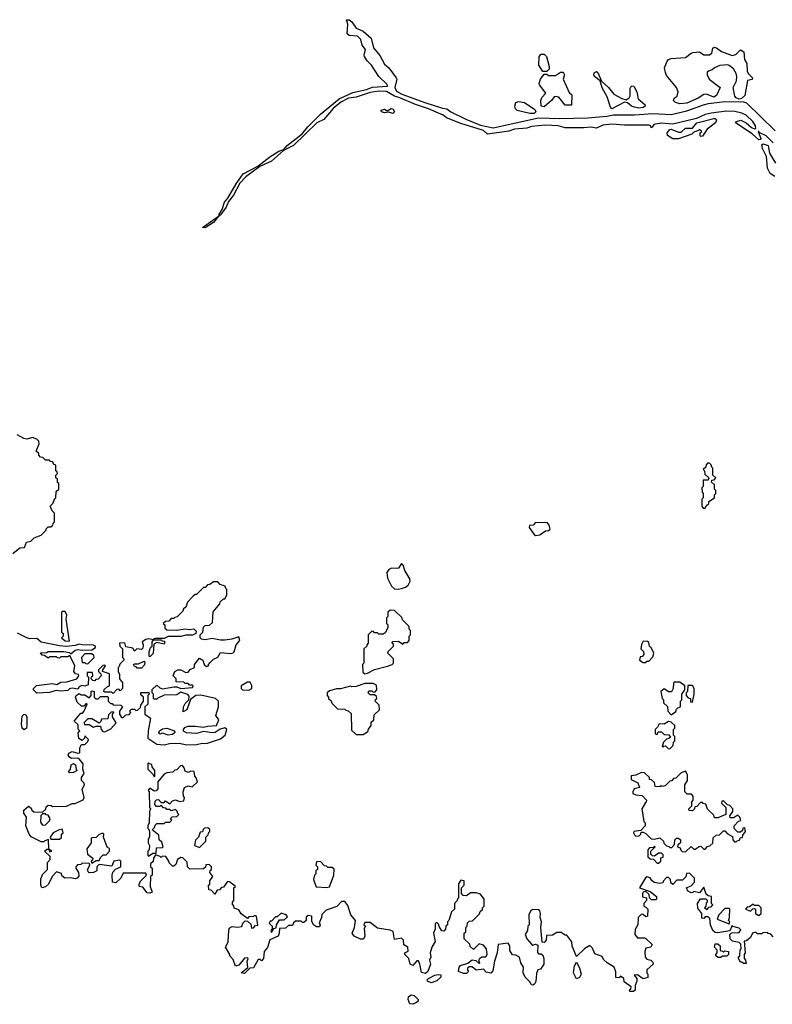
# Model space of a CAD drawing. Extents: x 2380107 to 2585170, y 384273 to 546161.
# Tile 107 of 256: x 2450833 to 2456160, y 490552 to 497516. Entities that reach past the tile are written whole.
import ezdxf

# ---------------------------------------------------------------- set-up
doc = ezdxf.new("R2010")
doc.units = 0

msp = doc.modelspace()

# ---------------------------------------------------------------- linework, layer by layer
at = {"layer": '0CON05XD'}
for points in [[(2456165, 496645.5), (2456115.5, 496695), (2456067.5, 496717.5), (2456065, 496726.2), (2456060, 496725), (2456078, 496675), (2456075, 496667.5), (2456065, 496666.2), (2456017.8, 496707.8), (2455900, 496785), (2455907.5, 496795), (2455936.1, 496803.9), (2455973.8, 496785), (2456013, 496753), (2456035, 496743.8), (2456043.6, 496746.4), (2456041.9, 496765), (2456022.1, 496795), (2455975, 496839.7), (2455945, 496855.3), (2455895, 496867.1), (2455835, 496868.3), (2455727.5, 496855), (2455684, 496845), (2455623.1, 496816.9), (2455455, 496777.9), (2455375, 496782.9), (2455332.4, 496777.6), (2455322.5, 496775), (2455310, 496755), (2455301.7, 496751.7), (2455300, 496765), (2455285, 496770), (2455115, 496770.8), (2455025, 496777.6), (2454960.3, 496769.7), (2454915, 496748.6), (2454875, 496755.6), (2454825, 496750), (2454695, 496750), (2454645, 496764), (2454555, 496769.4), (2454455, 496759.4), (2454422, 496748), (2454335, 496742.5), (2454295, 496727.7), (2454145.4, 496705.4), (2454115, 496730.8), (2453955, 496780.9), (2453855, 496821.4), (2453829.3, 496839.3), (2453725.8, 496885.8), (2453634.8, 496914.8), (2453523.6, 496963.6), (2453485, 496975.3), (2453428.3, 497008.3), (2453375, 497011.2), (2453315, 497001.5), (2453215, 496967.5), (2453159.6, 496960.4), (2453107.1, 496932.9), (2453051.3, 496888.7), (2452985, 496810), (2452935.6, 496785), (2452772.2, 496625), (2452699.3, 496590.7), (2452614.5, 496515), (2452532.7, 496477.3), (2452434.7, 496405.3), (2452391.5, 496358.5), (2452346.4, 496273.6), (2452310.5, 496229.5), (2452295, 496190), (2452255, 496136.2), (2452245, 496126.7), (2452245, 496141.2), (2452267.3, 496172.7), (2452281.9, 496225), (2452307.1, 496252.9), (2452364.8, 496355.2), (2452415, 496426), (2452519.3, 496480.7), (2452604.8, 496545.2), (2452668, 496585), (2452701.7, 496598.3), (2452725.7, 496625), (2452831.6, 496708.4), (2452872.1, 496757.9), (2452963.1, 496846.9), (2453094.7, 496955.3), (2453190.2, 496999.8), (2453288.5, 497021.5), (2453331.3, 497038.7), (2453435.4, 497044.6), (2453435, 497057.1), (2453375, 497114.2), (2453324, 497195), (2453292, 497225), (2453274.4, 497254.4), (2453271.4, 497265), (2453281.9, 497305), (2453257.1, 497335), (2453247.5, 497375), (2453225, 497398.1), (2453165, 497402.9), (2453150, 497415), (2453156.7, 497485), (2453147.5, 497515), (2453165, 497515.6), (2453185, 497501.4), (2453215, 497455.6), (2453265, 497435.6), (2453320, 497385), (2453336.7, 497316.7), (2453382.4, 497262.4), (2453415, 497201.4), (2453446.2, 497176.2), (2453497.5, 497105), (2453501.4, 497095), (2453487.5, 497035), (2453500.5, 497010.5), (2453538.5, 496988.5), (2453699.8, 496929.8), (2453825, 496890.4), (2453856, 496886), (2453884, 496865), (2453991.3, 496811.3), (2454095, 496770.7), (2454185, 496751.2), (2454505, 496822.2), (2454655, 496817.7), (2454855, 496821.6), (2454987.7, 496832.3), (2455035, 496841.8), (2455185, 496841.9), (2455315, 496851.2), (2455445, 496846.1), (2455555, 496870), (2455673, 496913), (2455707.2, 496922.8), (2455825, 496935.9), (2455955, 496934.6), (2455978.2, 496928.2), (2456179.2, 496729.2)], [(2454565, 497150), (2454535, 497150), (2454506.7, 497195), (2454510, 497255), (2454525, 497272.5), (2454545, 497272.5), (2454562.5, 497255), (2454580, 497185), (2454580, 497165), (2454565, 497150)], [(2455505, 496920), (2455475, 496930), (2455460, 496945), (2455465, 496960), (2455487.5, 496975), (2455493.3, 497005), (2455482.5, 497035), (2455411.7, 497121.7), (2455403, 497143), (2455396.7, 497175), (2455415, 497222.5), (2455425, 497233.8), (2455445, 497241.2), (2455545, 497248.8), (2455585, 497280), (2455597, 497283), (2455645, 497287.5), (2455675, 497268), (2455715, 497266.2), (2455731.2, 497278.8), (2455740, 497315), (2455748, 497322), (2455765, 497317.1), (2455799.8, 497289.8), (2455875, 497261.2), (2455900.7, 497269.3), (2455935, 497302.5), (2455958, 497288), (2455963.8, 497235), (2455978.8, 497205), (2455981.9, 497151.9), (2455990, 497135), (2456020, 497105), (2456018.3, 497091.7), (2455983.3, 497085), (2455965, 496980), (2455941.4, 496958.6), (2455925, 496954), (2455905, 496962.9), (2455895.6, 496975), (2455883.8, 497035), (2455905.7, 497084.3), (2455908, 497115), (2455903.8, 497135), (2455885, 497167.5), (2455855, 497192.5), (2455845, 497196.7), (2455788.3, 497191.7), (2455750, 497175), (2455735, 497160), (2455708.3, 497151.7), (2455700, 497145), (2455700, 497125), (2455712.5, 497095), (2455790, 497035), (2455765, 496980), (2455745, 496968.6), (2455695, 496988.8), (2455675, 496986.7), (2455635, 496960), (2455555, 496924.4), (2455505, 496920)], [(2454545, 496900), (2454523, 496903), (2454522.5, 496945), (2454528, 496965), (2454556.7, 496995), (2454513.3, 497055), (2454510, 497065), (2454520, 497095), (2454545, 497130), (2454565, 497130), (2454575, 497120), (2454625, 497120), (2454660, 497145), (2454680, 497145), (2454688.8, 497125), (2454680, 497095), (2454721.7, 497001.7), (2454740, 496985), (2454738.3, 496911.7), (2454695, 496910), (2454648.3, 496968.3), (2454625, 496972.5), (2454615, 496970), (2454597.5, 496945), (2454545, 496900)], [(2455025, 496886), (2455015, 496896.2), (2454990.2, 496970.2), (2454955, 497034.2), (2454942.5, 497082.5), (2454900.6, 497115), (2454895.8, 497125), (2454899.5, 497140.5), (2454915, 497148.8), (2454925, 497143.3), (2454950, 497080), (2455001.2, 497035), (2455038.3, 496988.3), (2455095, 496958.8), (2455125, 496950), (2455146.4, 496963.6), (2455153, 496977), (2455155, 497030), (2455163.3, 497046.7), (2455180, 497045), (2455201.2, 497005), (2455210, 496955), (2455257, 496917), (2455260, 496905), (2455245, 496893.8), (2455215, 496890.8), (2455185, 496896.2), (2455163.3, 496905), (2455135, 496927.5), (2455115, 496932.5), (2455025, 496886)], [(2454475, 496851.2), (2454445, 496851.2), (2454355, 496873.3), (2454342.5, 496885), (2454337.5, 496905), (2454345, 496930), (2454365, 496937.5), (2454405, 496930), (2454479.5, 496879.5), (2454486.7, 496865), (2454475, 496851.2)], [(2453475, 496851.2), (2453445, 496862.5), (2453415, 496856.7), (2453393.3, 496865), (2453392.5, 496875), (2453415, 496882.5), (2453435, 496870), (2453462.3, 496887.7), (2453475, 496886.2), (2453485.7, 496865), (2453475, 496851.2)], [(2455455, 496672.5), (2455417, 496697), (2455416.7, 496715), (2455435, 496738.8), (2455445, 496741.2), (2455495, 496720), (2455515, 496720), (2455545, 496748.8), (2455595, 496747.5), (2455625, 496786.7), (2455746.2, 496816.2), (2455755, 496816.7), (2455765, 496807.5), (2455757.5, 496785), (2455698.9, 496741.1), (2455665, 496692.5), (2455655, 496690), (2455650, 496695), (2455650, 496715), (2455660, 496725), (2455645, 496740), (2455638.3, 496731.7), (2455605, 496720), (2455590, 496705), (2455495, 496673.3), (2455455, 496672.5)], [(2456177.7, 496407.7), (2456145, 496428), (2456125, 496466.2), (2456117.9, 496547.9), (2456090, 496605), (2456085, 496630), (2456095, 496638.8), (2456130, 496625), (2456141.1, 496571.1), (2456181.7, 496501.7)], [(2452145, 496042.7), (2452126.7, 496045), (2452240, 496125), (2452205, 496081.1), (2452145, 496042.7)], [(2450785, 493740), (2450835, 493780), (2450868.3, 493781.7), (2450880.7, 493819.3), (2450911.7, 493828.3), (2450935, 493850), (2450985, 493870), (2451020, 493905), (2451020, 493915), (2451035, 493930), (2451055, 493930), (2451068.3, 493941.7), (2451070, 493955), (2451080, 493965), (2451080, 494025), (2451063, 494043), (2451050, 494075), (2451067, 494093), (2451081.7, 494128.3), (2451090, 494135), (2451091.7, 494178.3), (2451110, 494195), (2451110, 494235), (2451101.7, 494241.7), (2451100, 494265), (2451090, 494275), (2451090, 494295), (2451100, 494305), (2451098.3, 494318.3), (2451090, 494325), (2451090, 494365), (2451071.7, 494371.7), (2451068.3, 494388.3), (2451051.7, 494391.7), (2451045, 494400), (2451015, 494400), (2450998.3, 494418.3), (2450981.7, 494421.7), (2450970, 494435), (2450968.3, 494448.3), (2450950, 494465), (2450971.2, 494515), (2450970, 494535), (2450955, 494550), (2450925, 494560), (2450885, 494550), (2450863.6, 494553.6), (2450815, 494580)], [(2455685, 494060), (2455691.7, 494078.3), (2455710, 494095), (2455711.7, 494108.3), (2455750, 494135), (2455750, 494155), (2455760, 494165), (2455760, 494185), (2455750, 494195), (2455750, 494225), (2455730, 494245), (2455731.7, 494258.3), (2455748.3, 494261.7), (2455760, 494275), (2455740, 494295), (2455740, 494345), (2455731.7, 494351.7), (2455728.3, 494368.3), (2455715, 494380), (2455701.7, 494378.3), (2455691.7, 494368.3), (2455688.3, 494351.7), (2455670, 494335), (2455680, 494325), (2455681.7, 494301.7), (2455710, 494275), (2455705, 494260), (2455671.7, 494258.3), (2455670, 494215), (2455660, 494205), (2455663, 494173), (2455670, 494165), (2455670, 494135), (2455660, 494125), (2455660, 494075), (2455671.7, 494061.7), (2455685, 494060)], [(2454485, 493867.5), (2454515, 493872.5), (2454555, 493900), (2454577, 493903), (2454587, 493913), (2454581.7, 493941.7), (2454568.3, 493958.3), (2454485, 493960), (2454468.3, 493941.7), (2454441.7, 493938.3), (2454440, 493925), (2454473.6, 493873.6), (2454485, 493867.5)], [(2453515, 493487.5), (2453535, 493493.8), (2453565, 493503.3), (2453583, 493517), (2453596.7, 493545), (2453595, 493560), (2453559.3, 493619.3), (2453547, 493657), (2453535, 493670), (2453515, 493637.5), (2453505, 493633.3), (2453465, 493637.5), (2453445, 493627.5), (2453432.5, 493605), (2453436.7, 493565), (2453465, 493510), (2453485, 493490), (2453515, 493487.5)], [(2452180.7, 492969.3), (2452205, 492992.5), (2452235, 493007.5), (2452255, 493040), (2452325, 493033.3), (2452345, 493037.5), (2452352.5, 493045), (2452366.4, 493093.6), (2452392.5, 493125), (2452385, 493150), (2452335.8, 493134.2), (2452285, 493126.2), (2452253.6, 493126.4), (2452195, 493138.8), (2452145, 493128.8), (2452120, 493135), (2452110, 493145), (2452110, 493165), (2452130, 493185), (2452135, 493220), (2452145, 493230), (2452177, 493233), (2452198.3, 493251.7), (2452201.7, 493328.3), (2452250, 493385), (2452251.7, 493398.3), (2452275, 493420), (2452285, 493420), (2452300, 493445), (2452300, 493485), (2452291.7, 493491.7), (2452288.3, 493508.3), (2452251.7, 493521.7), (2452235, 493540), (2452205, 493540), (2452178.3, 493521.7), (2452161.7, 493518.3), (2452145, 493500), (2452135, 493500), (2452085, 493450), (2452075, 493450), (2452061.7, 493438.3), (2452020, 493395), (2452008.3, 493361.7), (2451991.7, 493348.3), (2451988.3, 493331.7), (2451948.3, 493291.7), (2451931.7, 493288.3), (2451925, 493280), (2451905, 493280), (2451888.3, 493261.7), (2451865, 493260), (2451850, 493245), (2451860, 493235), (2451861.7, 493211.7), (2451875, 493200), (2451945, 493197.5), (2452005, 493207.5), (2452035, 493202.5), (2452065, 493207.5), (2452081.7, 493191.7), (2452080, 493175), (2452056.4, 493163.6), (2452008.3, 493161.7), (2451975, 493153.3), (2451885, 493152.5), (2451855, 493140), (2451795, 493140), (2451783, 493137), (2451780, 493130), (2451745, 493136.7), (2451725, 493132.5), (2451700, 493115), (2451707.5, 493095), (2451705, 493070), (2451695, 493062.5), (2451663, 493067), (2451645, 493050), (2451635, 493070), (2451585, 493080), (2451578.3, 493108.3), (2451540, 493105), (2451542.5, 493085), (2451560, 493065), (2451560, 493005), (2451570, 492995), (2451570, 492985), (2451541.7, 492958.3), (2451538.3, 492941.7), (2451530, 492935), (2451530, 492905), (2451540, 492885), (2451540, 492855), (2451560, 492825), (2451560, 492785), (2451545, 492770), (2451535, 492780), (2451521.7, 492778.3), (2451495, 492750), (2451485, 492760), (2451435, 492760), (2451430, 492765), (2451431.7, 492778.3), (2451451.7, 492798.3), (2451470, 492805), (2451468.3, 492888.3), (2451420, 492905), (2451421.7, 492918.3), (2451440, 492945), (2451435, 492950), (2451421.7, 492948.3), (2451391.7, 492918.3), (2451390, 492905), (2451408.3, 492888.3), (2451410, 492875), (2451388.3, 492851.7), (2451371.7, 492848.3), (2451365, 492840), (2451351.7, 492841.7), (2451340, 492855), (2451341.7, 492868.3), (2451350, 492875), (2451348.3, 492898.3), (2451311.7, 492898.3), (2451310, 492875), (2451320, 492865), (2451318.3, 492811.7), (2451295, 492802.5), (2451273, 492807), (2451255, 492797.5), (2451245, 492780), (2451205, 492788.8), (2451185, 492782.5), (2451175, 492772.5), (2451125, 492767.5), (2451092.5, 492772.5), (2451045, 492756.7), (2450955, 492753.3), (2450930, 492775), (2450930, 492785), (2450953, 492807), (2451065, 492820), (2451096.4, 492813.6), (2451125, 492830), (2451166.4, 492833.6), (2451237, 492853), (2451252.5, 492875), (2451250, 492885), (2451229.3, 492889.3), (2451217.5, 492905), (2451222.5, 492945), (2451188.3, 493018.3), (2451175, 493010), (2451125, 493010), (2451115, 493000), (2451101.7, 493001.7), (2451095, 493010), (2451045, 493010), (2451035, 493000), (2451008.3, 493018.3), (2450991.7, 493021.7), (2450981.7, 493038.3), (2451025, 493040), (2451035, 493046.7), (2451145, 493047.5), (2451185, 493040), (2451195, 493030), (2451225, 493056.7), (2451245, 493061.2), (2451275, 493056.7), (2451345, 493060), (2451370, 493075), (2451370, 493085), (2451355, 493092.5), (2451275, 493093.3), (2451255, 493100), (2451225, 493090), (2451165, 493083.3), (2451115, 493086.7), (2450985, 493113.3), (2450955, 493140), (2450905, 493137.5), (2450885, 493143.3), (2450817, 493177)], [(2451185, 493120), (2451162.5, 493275), (2451167.5, 493305), (2451155, 493330), (2451135, 493330), (2451130, 493325), (2451130, 493185), (2451140, 493175), (2451140, 493155), (2451130, 493145), (2451155, 493122.5), (2451185, 493120)], [(2453275, 492890), (2453295, 492893.3), (2453345, 492920), (2453436.2, 492943.8), (2453470, 492955), (2453480, 492965), (2453480, 492995), (2453440, 493035), (2453441.7, 493048.3), (2453480, 493085), (2453478.3, 493098.3), (2453470, 493105), (2453471.7, 493118.3), (2453515, 493120), (2453545, 493100), (2453555, 493110), (2453578.3, 493111.7), (2453590, 493125), (2453590, 493155), (2453600, 493165), (2453600, 493195), (2453590, 493205), (2453590, 493225), (2453541.7, 493271.7), (2453538.3, 493288.3), (2453487, 493337), (2453455, 493340), (2453440, 493325), (2453440, 493295), (2453430, 493285), (2453430, 493245), (2453440, 493235), (2453440, 493215), (2453420, 493180), (2453405, 493170), (2453375, 493170), (2453365, 493180), (2453345, 493180), (2453338.3, 493188.3), (2453325, 493190), (2453300, 493165), (2453300, 493105), (2453290, 493095), (2453290, 493085), (2453270, 493065), (2453270, 492965), (2453260, 492955), (2453261.7, 492901.7), (2453275, 492890)], [(2451755, 493010), (2451750, 493015), (2451750, 493045), (2451760, 493075), (2451770, 493085), (2451770, 493115), (2451780, 493130), (2451835, 493130), (2451841.7, 493121.7), (2451855, 493120), (2451860, 493115), (2451855, 493100), (2451805, 493110), (2451781.7, 493098.3), (2451777, 493033), (2451755, 493010)], [(2455265, 492970), (2455271.7, 492978.3), (2455285, 492980), (2455315, 493010), (2455322.5, 493035), (2455305, 493070), (2455290, 493085), (2455285, 493110), (2455277, 493117), (2455245, 493120), (2455233, 493097), (2455230, 493065), (2455248.3, 493048.3), (2455250, 493025), (2455238.3, 493011.7), (2455225, 493010), (2455220, 492985), (2455245, 492970), (2455265, 492970)], [(2451315, 492960), (2451360, 493005), (2451358.3, 493018.3), (2451345, 493030), (2451295, 493030), (2451270, 493005), (2451275, 492970), (2451295, 492970), (2451301.7, 492961.7), (2451315, 492960)], [(2454193, 490857), (2454181.7, 490788.3), (2454167, 490773), (2454135, 490780), (2454115, 490800), (2454063, 490793), (2454035, 490817.5), (2454015, 490817.5), (2454003.3, 490806.7), (2454002.5, 490792.5), (2454010, 490785), (2453995, 490770), (2453975, 490770), (2453940, 490785), (2453943.3, 490815), (2453953.9, 490826.1), (2454005, 490842.5), (2454035, 490867.5), (2454060.7, 490860.7), (2454085, 490840), (2454090, 490845), (2454082.5, 490865), (2454090.5, 490879.5), (2454105, 490888.8), (2454131.7, 490888.3), (2454142.5, 490905), (2454137.5, 490945), (2454115, 490970), (2454085, 490980), (2454045, 490940), (2454021.7, 490961.7), (2454018.3, 490978.3), (2453980, 491015), (2453980, 491055), (2453990, 491065), (2453990, 491095), (2454000, 491105), (2454001.7, 491128.3), (2454015, 491140), (2454038.3, 491141.7), (2454088.3, 491191.7), (2454091.7, 491208.3), (2454108.3, 491221.7), (2454110, 491235), (2454120, 491245), (2454120, 491295), (2454095, 491330), (2454065, 491340), (2454025, 491340), (2453995, 491320), (2453971.7, 491321.7), (2453960, 491335), (2453960, 491375), (2453980, 491395), (2453980, 491425), (2453955, 491430), (2453940, 491405), (2453940, 491305), (2453931.7, 491298.3), (2453930, 491285), (2453910, 491265), (2453910, 491225), (2453890, 491205), (2453870, 491145), (2453860, 491135), (2453860, 491115), (2453850, 491105), (2453847, 491083), (2453835, 491070), (2453821.7, 491071.7), (2453801.7, 491101.7), (2453798.3, 491118.3), (2453785, 491130), (2453775, 491120), (2453773.3, 491085), (2453762.5, 491055), (2453773.6, 490996.4), (2453750, 490955), (2453737.5, 490915), (2453743.6, 490886.4), (2453733.3, 490865), (2453741.2, 490835), (2453721.2, 490785), (2453705, 490770), (2453677, 490777), (2453666.4, 490836.4), (2453655, 490860), (2453645, 490860), (2453615, 490827.5), (2453597.5, 490835), (2453587, 490877), (2453560, 490905), (2453560, 490915), (2453581.7, 490928.3), (2453580, 490955), (2453551.7, 490971.7), (2453550, 491005), (2453535, 491020), (2453485, 491010), (2453477, 491067), (2453455, 491077.5), (2453365, 491090), (2453315, 491130), (2453275, 491130), (2453270, 491115), (2453280, 491105), (2453272.5, 491087.5), (2453276.7, 491035), (2453266.4, 491013.6), (2453245, 491012.5), (2453200, 491035), (2453187.5, 491055), (2453202.5, 491095), (2453210, 491145), (2453177.5, 491185), (2453155, 491250), (2453135, 491280), (2453111.7, 491278.3), (2453077, 491243), (2453001.7, 491218.3), (2452972.5, 491187.5), (2452970, 491165), (2452952.5, 491125), (2452960, 491115), (2452955, 491100), (2452935, 491100), (2452913.6, 491113.6), (2452900.7, 491140.7), (2452900, 491175), (2452875, 491180), (2452861.7, 491168.3), (2452860, 491145), (2452845, 491130), (2452835, 491130), (2452825, 491140), (2452785, 491140), (2452771.7, 491128.3), (2452765, 491110), (2452735, 491110), (2452715, 491090), (2452671.7, 491088.3), (2452670, 491055), (2452662.5, 491035), (2452603, 491007), (2452587, 490953), (2452562.5, 490925), (2452560, 490875), (2452545, 490860), (2452535, 490870), (2452521.7, 490868.3), (2452489.3, 490810.7), (2452462.5, 490807.5), (2452425, 490770), (2452400, 490775), (2452448.3, 490811.7), (2452442.5, 490855), (2452450, 490875), (2452445, 490880), (2452425, 490877.5), (2452385, 490830), (2452361.7, 490821.7), (2452345, 490870), (2452320, 490895), (2452320, 490905), (2452290, 490955), (2452309.3, 490990.7), (2452311.7, 491041.7), (2452315, 491090), (2452338.3, 491101.7), (2452375, 491097.5), (2452405, 491102.5), (2452413.8, 491126.2), (2452428.3, 491141.7), (2452445, 491140), (2452469.3, 491119.3), (2452475, 491090), (2452488.3, 491091.7), (2452501.7, 491108.3), (2452518.3, 491111.7), (2452510, 491175), (2452495, 491180), (2452487, 491173), (2452455, 491170), (2452445, 491160), (2452400.7, 491190.7), (2452385, 491220), (2452351.7, 491231.7), (2452348.3, 491248.3), (2452340, 491255), (2452340, 491275), (2452350, 491285), (2452350, 491375), (2452360, 491385), (2452318.3, 491418.3), (2452305, 491420), (2452275, 491380), (2452261.7, 491378.3), (2452248.3, 491361.7), (2452231.7, 491358.3), (2452215, 491330), (2452188.3, 491358.3), (2452171.7, 491361.7), (2452170, 491395), (2452178.3, 491401.7), (2452180, 491425), (2452200, 491455), (2452180, 491485), (2452181.7, 491498.3), (2452190, 491505), (2452190, 491525), (2452175, 491540), (2452151.7, 491538.3), (2452148.3, 491521.7), (2452135, 491510), (2452038.3, 491508.3), (2452020, 491525), (2452018.3, 491558.3), (2451988.3, 491588.3), (2451975, 491590), (2451950, 491575), (2451938.3, 491541.7), (2451925, 491530), (2451915, 491530), (2451891.7, 491551.7), (2451890, 491565), (2451868.3, 491598.3), (2451845, 491600), (2451835, 491590), (2451828.3, 491598.3), (2451795, 491610), (2451780, 491585), (2451778.3, 491561.7), (2451760, 491545), (2451760, 491525), (2451770, 491515), (2451770, 491465), (2451760, 491455), (2451757.5, 491385), (2451770, 491345), (2451755, 491337.5), (2451735, 491340), (2451705, 491380), (2451680, 491385), (2451680, 491405), (2451690, 491425), (2451730, 491465), (2451725, 491480), (2451565, 491480), (2451550, 491445), (2451515, 491410), (2451490, 491415), (2451487.5, 491465), (2451493, 491487), (2451511.7, 491508.3), (2451550, 491525), (2451550, 491565), (2451541.7, 491571.7), (2451500, 491565), (2451485, 491530), (2451395, 491540), (2451380, 491525), (2451380, 491495), (2451356.4, 491483.6), (2451325, 491482.5), (2451318.3, 491488.3), (2451312.5, 491505), (2451330, 491535), (2451328.3, 491548.3), (2451275, 491550), (2451265, 491540), (2451241.7, 491538.3), (2451230, 491525), (2451230, 491515), (2451250, 491485), (2451251.7, 491458.3), (2451240, 491445), (2451225, 491440), (2451195, 491447.5), (2451153, 491443), (2451131.7, 491461.7), (2451128.3, 491478.3), (2451095, 491490), (2451063, 491457), (2451038.3, 491401.7), (2451017, 491383), (2450990, 491375), (2450982.5, 491395), (2450983, 491437), (2450995, 491470), (2451030, 491505), (2451030, 491555), (2451050, 491575), (2451048.3, 491598.3), (2451010, 491635), (2451025, 491650), (2451040, 491650), (2451045, 491630), (2451060, 491635), (2451040, 491650), (2451038.3, 491718.3), (2451011.7, 491708.3), (2451005, 491700), (2450985, 491700), (2450915, 491737.5), (2450900, 491755), (2450877.5, 491815), (2450882.5, 491875), (2450862.5, 491905), (2450862.5, 491925), (2450895, 491952.5), (2450915, 491940), (2450920, 491925), (2450933, 491913), (2450995, 491910), (2451018.3, 491931.7), (2451021.7, 491948.3), (2451035, 491960), (2451057, 491957), (2451065, 491950), (2451165, 491952.5), (2451205, 491972.5), (2451227, 491973), (2451283, 491997), (2451290, 492015), (2451276.4, 492073.6), (2451292.5, 492105), (2451290, 492115), (2451270, 492135), (2451270, 492155), (2451290, 492185), (2451280, 492215), (2451281.7, 492251.7), (2451255, 492287.5), (2451245, 492292.5), (2451201.2, 492291.2), (2451188.3, 492298.3), (2451177.5, 492315), (2451181.7, 492328.3), (2451205, 492340), (2451245, 492327.5), (2451258.3, 492331.7), (2451260, 492365), (2451271.7, 492388.3), (2451295, 492390), (2451315, 492410), (2451320, 492425), (2451295, 492450), (2451292.5, 492435), (2451275, 492417.5), (2451251.2, 492431.2), (2451248.3, 492471.7), (2451260, 492485), (2451248.3, 492498.3), (2451247.5, 492527.5), (2451220, 492555), (2451265, 492610), (2451278.3, 492611.7), (2451288.3, 492621.7), (2451310, 492675), (2451305, 492680), (2451288.3, 492661.7), (2451271.7, 492661.7), (2451239.3, 492689.3), (2451227.5, 492725), (2451233.6, 492736.4), (2451255, 492750), (2451268.3, 492741.7), (2451295, 492740), (2451325, 492720), (2451340, 492735), (2451340, 492765), (2451345, 492770), (2451360, 492765), (2451360, 492725), (2451371.7, 492711.7), (2451388.3, 492711.7), (2451405, 492730), (2451455, 492730), (2451460, 492725), (2451460, 492695), (2451475, 492680), (2451488.3, 492678.3), (2451495, 492670), (2451548.3, 492668.3), (2451560, 492655), (2451540, 492625), (2451540, 492605), (2451555, 492580), (2451565, 492580), (2451585, 492600), (2451608.3, 492601.7), (2451620, 492615), (2451610, 492625), (2451625, 492640), (2451645, 492640), (2451655, 492630), (2451668.3, 492631.7), (2451688.3, 492651.7), (2451691.7, 492668.3), (2451710, 492695), (2451710, 492725), (2451691.7, 492741.7), (2451691.7, 492758.3), (2451748.3, 492758.3), (2451750, 492745), (2451740, 492735), (2451740, 492675), (2451720, 492655), (2451720, 492605), (2451760, 492575), (2451742.5, 492485), (2451740, 492435), (2451805, 492392.5), (2451855, 492386.7), (2451894.1, 492395.9), (2451965, 492398), (2452015, 492386.2), (2452085, 492390), (2452125, 492398.8), (2452155, 492396.7), (2452255, 492428.8), (2452288.8, 492455), (2452298.8, 492495), (2452285, 492506.7), (2452253, 492497), (2452215.8, 492474.2), (2452195, 492471.4), (2452135, 492481.2), (2452085, 492467.5), (2452015, 492471.2), (2451993.6, 492483.6), (2451992.5, 492495), (2452001.2, 492508.8), (2452025, 492518.6), (2452075, 492519.4), (2452135, 492511.2), (2452165, 492520), (2452226.4, 492523.6), (2452243.3, 492565), (2452222.5, 492595), (2452240, 492655), (2452240, 492695), (2452220, 492715), (2452115, 492738.8), (2452080, 492735), (2452041.7, 492708.3), (2452017.5, 492635), (2451990, 492620), (2451992.5, 492655), (2452005, 492680), (2452030, 492705), (2452031.7, 492731.7), (2452022.5, 492742.5), (2451975, 492760), (2451945, 492741.2), (2451855, 492737.5), (2451811.7, 492718.3), (2451805, 492710), (2451785, 492710), (2451780, 492715), (2451780, 492745), (2451770, 492755), (2451771.7, 492778.3), (2451805, 492810), (2451825, 492790), (2451845, 492783.3), (2451925, 492797.5), (2451945, 492797.5), (2451975, 492786.7), (2452057, 492793), (2452060, 492805), (2452055, 492810), (2452035, 492810), (2452025, 492820), (2452005, 492820), (2451995, 492830), (2451941.7, 492831.7), (2451940, 492855), (2451920, 492875), (2451932.5, 492905), (2451953.6, 492916.4), (2451975, 492917.5), (2452008.3, 492898.3), (2452025, 492900), (2452040.7, 492919.3), (2452070, 492935), (2452070, 492955), (2452105, 493000), (2452130, 492985), (2452140, 492955), (2452155, 492940), (2452170, 492945), (2452170, 492955), (2452180.7, 492969.3)], [(2451695, 492930), (2451665, 492930), (2451658.3, 492938.3), (2451645, 492940), (2451640, 492955), (2451645, 492960), (2451675, 492960), (2451715, 492980), (2451720, 492975), (2451717, 492953), (2451695, 492930)], [(2452455, 492774.2), (2452477.5, 492785), (2452477, 492807), (2452465, 492830), (2452445, 492830), (2452400, 492805), (2452400, 492785), (2452410, 492775), (2452455, 492774.2)], [(2453265, 492460), (2453298.3, 492481.7), (2453301.7, 492498.3), (2453320, 492525), (2453321.7, 492548.3), (2453340, 492565), (2453341.7, 492598.3), (2453380, 492635), (2453378.3, 492668.3), (2453350, 492695), (2453351.7, 492708.3), (2453360, 492715), (2453358.3, 492728.3), (2453345, 492740), (2453315, 492740), (2453300, 492755), (2453305, 492770), (2453325, 492770), (2453335, 492760), (2453348.3, 492761.7), (2453360, 492775), (2453358.3, 492808.3), (2453335, 492820), (2453275, 492820), (2453215, 492800), (2453185, 492797.5), (2453175, 492802.5), (2453105, 492782.5), (2453075, 492782.5), (2453025, 492770), (2453010, 492755), (2453010, 492735), (2453020, 492725), (2453020, 492715), (2453038.3, 492698.3), (2453041.7, 492681.7), (2453081.7, 492641.7), (2453135, 492640), (2453141.7, 492631.7), (2453158.3, 492628.3), (2453178.3, 492608.3), (2453181.7, 492491.7), (2453215, 492460), (2453265, 492460)], [(2455445, 492600), (2455478.3, 492621.7), (2455481.7, 492638.3), (2455491.7, 492648.3), (2455510, 492655), (2455510, 492695), (2455520, 492705), (2455520, 492745), (2455540, 492775), (2455540, 492805), (2455505, 492830), (2455465, 492830), (2455460, 492825), (2455457.5, 492785), (2455447, 492763), (2455425, 492762.5), (2455395, 492782.5), (2455370, 492765), (2455380, 492715), (2455390, 492705), (2455390, 492685), (2455418.3, 492658.3), (2455420, 492625), (2455445, 492600)], [(2455595, 492690), (2455607.5, 492745), (2455606.7, 492785), (2455595, 492807.5), (2455563, 492807), (2455560, 492765), (2455550, 492755), (2455550, 492735), (2455565, 492720), (2455580, 492715), (2455581.7, 492691.7), (2455595, 492690)], [(2451435, 492480), (2451479.3, 492500.7), (2451517, 492543), (2451490, 492585), (2451490, 492605), (2451500, 492615), (2451495, 492620), (2451481.7, 492618.3), (2451461.7, 492598.3), (2451458.3, 492571.7), (2451411.7, 492568.3), (2451408.3, 492551.7), (2451395, 492540), (2451345, 492570), (2451315, 492570), (2451290, 492545), (2451291.7, 492531.7), (2451325, 492530), (2451355, 492512.5), (2451375, 492520), (2451405, 492520), (2451410, 492495), (2451421.7, 492481.7), (2451435, 492480)], [(2450865, 492493.3), (2450851.2, 492505), (2450846.7, 492535), (2450850, 492590), (2450865, 492603.3), (2450875, 492602.5), (2450883.3, 492585), (2450883.8, 492525), (2450881.2, 492505), (2450865, 492493.3)], [(2455435, 492360), (2455458.3, 492381.7), (2455460, 492405), (2455470, 492415), (2455470, 492445), (2455460, 492455), (2455460, 492495), (2455470, 492505), (2455470, 492525), (2455445, 492547.5), (2455425, 492552.5), (2455395, 492532.5), (2455360, 492535), (2455348.3, 492511.7), (2455330, 492495), (2455330, 492465), (2455345, 492460), (2455351.7, 492478.3), (2455375, 492480), (2455395, 492460), (2455428.3, 492458.3), (2455438.3, 492441.7), (2455428.3, 492431.7), (2455411.7, 492428.3), (2455390, 492405), (2455380, 492375), (2455385, 492370), (2455391.7, 492378.3), (2455405, 492380), (2455421.7, 492361.7), (2455435, 492360)], [(2451885, 492455.8), (2451845, 492470), (2451825, 492462.5), (2451817.5, 492475), (2451822.5, 492485), (2451845, 492500), (2451875.8, 492505.8), (2451930, 492485), (2451932.5, 492475), (2451915, 492461.2), (2451885, 492455.8)], [(2451785, 492160), (2451790, 492165), (2451790, 492205), (2451771.7, 492231.7), (2451768.3, 492248.3), (2451751.7, 492251.7), (2451745, 492260), (2451740, 492255), (2451740, 492215), (2451778.3, 492178.3), (2451785, 492160)], [(2451185, 492190), (2451180, 492195), (2451192.5, 492215), (2451196.7, 492245), (2451215, 492256.2), (2451228.8, 492245), (2451232.5, 492212.5), (2451240, 492205), (2451215, 492192.5), (2451185, 492190)], [(2451745, 491600), (2451775, 491620), (2451798.3, 491621.7), (2451801.7, 491658.3), (2451845, 491660), (2451850, 491665), (2451838.3, 491698.3), (2451820, 491715), (2451818.3, 491748.3), (2451770, 491785), (2451788.3, 491801.7), (2451791.7, 491818.3), (2451805, 491830), (2451855, 491830), (2451865, 491840), (2451895, 491840), (2451910, 491855), (2451900, 491865), (2451911.7, 491878.3), (2451945, 491880), (2451960, 491895), (2451951.7, 491901.7), (2451948.3, 491918.3), (2451935, 491930), (2451905, 491920), (2451895, 491930), (2451875, 491930), (2451868.3, 491938.3), (2451851.7, 491941.7), (2451835, 491960), (2451825, 491950), (2451801.7, 491951.7), (2451790, 491965), (2451791.7, 491988.3), (2451801.7, 491998.3), (2451815, 492000), (2451835, 491980), (2451855, 491980), (2451865, 491990), (2451895, 491970), (2451915, 491990), (2451935, 491997.5), (2451965, 491987.5), (2451995, 491990), (2452000, 492015), (2451993, 492023), (2451990, 492055), (2452000, 492085), (2452025, 492097.5), (2452055, 492090), (2452092.5, 492125), (2452083.3, 492153.3), (2452072.5, 492165), (2452068.3, 492198.3), (2452045, 492200), (2452025, 492192.5), (2452005, 492200), (2451997.5, 492225), (2451985, 492240), (2451971.7, 492238.3), (2451945, 492210), (2451931.7, 492208.3), (2451917, 492193), (2451875, 492190), (2451855, 492180), (2451810, 492125), (2451810, 492075), (2451798.3, 492061.7), (2451785, 492060), (2451755, 492080), (2451743, 492067), (2451750, 492055), (2451752.5, 491945), (2451760, 491935), (2451752.5, 491915), (2451750, 491835), (2451740, 491815), (2451740, 491795), (2451750, 491785), (2451752.5, 491765), (2451751.7, 491738.3), (2451742.5, 491715), (2451742.5, 491695), (2451752.5, 491675), (2451750, 491645), (2451740, 491635), (2451740, 491605), (2451745, 491600)], [(2455545, 491630), (2455585, 491667.5), (2455605, 491650), (2455615, 491650), (2455641.7, 491668.3), (2455655, 491670), (2455675, 491650), (2455685, 491650), (2455701.7, 491668.3), (2455718.3, 491671.7), (2455738.3, 491691.7), (2455741.7, 491728.3), (2455761.7, 491748.3), (2455785, 491750), (2455815, 491780), (2455825, 491780), (2455840.7, 491760.7), (2455878.3, 491738.3), (2455880, 491715), (2455891.7, 491701.7), (2455905, 491700), (2455911.7, 491708.3), (2455928.3, 491711.7), (2455931.7, 491728.3), (2455948.3, 491731.7), (2455951.7, 491748.3), (2455970, 491775), (2455965, 491800), (2455951.7, 491798.3), (2455948.3, 491781.7), (2455935, 491770), (2455915, 491770), (2455890, 491795), (2455890, 491815), (2455921.7, 491848.3), (2455938.3, 491851.7), (2455930, 491875), (2455915, 491890), (2455885, 491870), (2455861.7, 491871.7), (2455860, 491885), (2455880, 491915), (2455880, 491935), (2455858.3, 491958.3), (2455841.7, 491961.7), (2455815, 491990), (2455801.7, 491988.3), (2455800, 491975), (2455830, 491945), (2455830, 491895), (2455775, 491870), (2455751.7, 491871.7), (2455745, 491890), (2455701.7, 491931.7), (2455688.3, 491968.3), (2455671.7, 491971.7), (2455665, 491980), (2455651.7, 491978.3), (2455625, 491950), (2455611.7, 491948.3), (2455610, 491935), (2455595, 491920), (2455571.7, 491921.7), (2455570, 491935), (2455590, 491955), (2455590, 491985), (2455600, 491995), (2455600, 492025), (2455588.3, 492038.3), (2455558.3, 492038.3), (2455540, 492055), (2455540, 492105), (2455560, 492135), (2455560, 492175), (2455545, 492200), (2455515, 492190), (2455478.3, 492151.7), (2455461.7, 492148.3), (2455448.3, 492131.7), (2455435, 492130), (2455405, 492100), (2455387.5, 492092.5), (2455373, 492097), (2455365, 492090), (2455331.7, 492091.7), (2455325, 492120), (2455305, 492140), (2455291.7, 492141.7), (2455290, 492155), (2455255, 492190), (2455235, 492192.5), (2455195, 492172.5), (2455161.7, 492168.3), (2455161.7, 492141.7), (2455208, 492118), (2455220, 492085), (2455182.5, 492075), (2455172.5, 492055), (2455173.3, 492043.3), (2455193.9, 492033.9), (2455238.3, 492028.3), (2455270, 491995), (2455268.3, 491981.7), (2455261.7, 491978.3), (2455237.5, 491935), (2455250, 491845), (2455260, 491835), (2455260, 491815), (2455228.3, 491781.7), (2455180, 491775), (2455177.5, 491765), (2455185, 491750), (2455195, 491740), (2455217, 491743), (2455230, 491755), (2455231.7, 491768.3), (2455245, 491770), (2455265, 491760), (2455303, 491723), (2455325, 491720), (2455365, 491730), (2455390, 491705), (2455391.7, 491691.7), (2455411.7, 491671.7), (2455428.3, 491668.3), (2455435, 491660), (2455448.3, 491661.7), (2455468.3, 491681.7), (2455470, 491715), (2455483, 491727), (2455497, 491727), (2455510, 491715), (2455510, 491695), (2455491.7, 491678.3), (2455490, 491665), (2455508.3, 491658.3), (2455511.7, 491641.7), (2455521.7, 491631.7), (2455545, 491630)], [(2450995, 491820), (2451015, 491822.5), (2451045, 491850), (2451050, 491865), (2451035, 491890), (2451021.7, 491891.7), (2451015, 491900), (2450995, 491900), (2450982.5, 491887.5), (2450980.7, 491840.7), (2450995, 491820)], [(2451115, 491720), (2451128.3, 491731.7), (2451130, 491755), (2451140, 491765), (2451135, 491790), (2451113, 491787), (2451070, 491765), (2451050, 491735), (2451055, 491720), (2451115, 491720)], [(2452105, 491660), (2452150, 491705), (2452150, 491735), (2452168.3, 491751.7), (2452171.7, 491768.3), (2452180, 491775), (2452178.3, 491788.3), (2452165, 491800), (2452141.7, 491798.3), (2452131.7, 491788.3), (2452128.3, 491771.7), (2452111.7, 491768.3), (2452100, 491735), (2452078.3, 491711.7), (2452070, 491675), (2452105, 491660)], [(2451345, 491550), (2451375, 491570), (2451395, 491570), (2451405, 491590), (2451425, 491610), (2451445, 491610), (2451470, 491635), (2451470, 491655), (2451453, 491663), (2451427.5, 491735), (2451430, 491755), (2451421.7, 491761.7), (2451395, 491752.5), (2451375, 491732.5), (2451345, 491730), (2451340, 491725), (2451340, 491695), (2451308.3, 491651.7), (2451312.5, 491615), (2451350, 491585), (2451348.3, 491571.7), (2451340, 491565), (2451345, 491550)], [(2455355, 491550), (2455370, 491565), (2455371.7, 491588.3), (2455388.3, 491591.7), (2455388.3, 491608.3), (2455375, 491620), (2455355, 491620), (2455325, 491600), (2455311.7, 491601.7), (2455300, 491615), (2455300, 491635), (2455330, 491665), (2455325, 491670), (2455320, 491660), (2455291.7, 491658.3), (2455280, 491645), (2455280, 491595), (2455295, 491580), (2455318.3, 491578.3), (2455345, 491550), (2455355, 491550)], [(2453005, 491377.5), (2453025, 491382.5), (2453057.5, 491465), (2453058.3, 491508.3), (2453045, 491520), (2453015, 491520), (2453005, 491530), (2452991.7, 491531.7), (2452961.7, 491561.7), (2452935, 491560), (2452930, 491535), (2452940, 491525), (2452940, 491505), (2452930, 491495), (2452930, 491475), (2452920, 491465), (2452912.5, 491435), (2452931.7, 491381.7), (2453005, 491377.5)], [(2456165, 491030), (2456148.3, 491048.3), (2456131.7, 491051.7), (2456125, 491060), (2456093, 491057), (2456085, 491050), (2456055, 491050), (2456045, 491060), (2456035, 491060), (2456020, 491055), (2456006.4, 491023.6), (2455978.3, 491001.7), (2455961.7, 490998.3), (2455967.5, 490915), (2455960, 490905), (2455960, 490875), (2455970, 490865), (2455975, 490840), (2455955, 490840), (2455945, 490850), (2455935, 490850), (2455920, 490875), (2455921.7, 490888.3), (2455930, 490895), (2455933, 490937), (2455940, 490945), (2455938.3, 490978.3), (2455925, 490990), (2455878.3, 490998.3), (2455862.5, 491015), (2455860, 491045), (2455871.7, 491058.3), (2455925, 491060), (2455938.3, 491078.3), (2455925, 491090), (2455881.7, 491101.7), (2455875, 491110), (2455858.3, 491071.7), (2455775, 491057.5), (2455755, 491060), (2455740, 491075), (2455723, 491113), (2455718.3, 491158.3), (2455705, 491170), (2455685, 491170), (2455675, 491160), (2455661.7, 491161.7), (2455660, 491195), (2455633, 491233), (2455630, 491265), (2455651.7, 491298.3), (2455688.3, 491298.3), (2455698.3, 491288.3), (2455700, 491275), (2455691.7, 491268.3), (2455690, 491245), (2455680, 491235), (2455698.3, 491221.7), (2455711.7, 491238.3), (2455728.3, 491241.7), (2455740, 491255), (2455730, 491265), (2455730, 491315), (2455705, 491320), (2455691.7, 491331.7), (2455675, 491380), (2455645, 491340), (2455605, 491350), (2455598.3, 491341.7), (2455585, 491340), (2455560, 491355), (2455558.3, 491368.3), (2455550, 491375), (2455585, 491390), (2455610, 491415), (2455610, 491445), (2455575, 491480), (2455551.7, 491478.3), (2455547, 491453), (2455525, 491430), (2455485, 491430), (2455455, 491400), (2455441.7, 491411.7), (2455440, 491435), (2455425, 491450), (2455411.7, 491448.3), (2455390, 491425), (2455385, 491410), (2455365, 491407.5), (2455323.9, 491413.9), (2455307, 491427), (2455295, 491447.5), (2455275, 491452.5), (2455263, 491447), (2455220, 491375), (2455295, 491350), (2455340, 491315), (2455340, 491295), (2455335, 491290), (2455305, 491290), (2455290, 491305), (2455288.3, 491328.3), (2455265, 491350), (2455251.7, 491348.3), (2455241.7, 491338.3), (2455241.7, 491311.7), (2455270, 491305), (2455270, 491285), (2455250, 491265), (2455250, 491245), (2455265, 491240), (2455280, 491225), (2455277.5, 491175), (2455265, 491170), (2455247, 491187), (2455235, 491190), (2455210, 491165), (2455207.5, 491115), (2455188.3, 491081.7), (2455187.5, 491045), (2455205, 491022.5), (2455255, 491022.5), (2455265, 491017.5), (2455310, 490975), (2455300, 490955), (2455265, 490950), (2455257.5, 490925), (2455260, 490885), (2455271.7, 490871.7), (2455300, 490865), (2455315, 490850), (2455317.5, 490835), (2455272.5, 490795), (2455273, 490773), (2455280, 490765), (2455278.3, 490741.7), (2455245, 490732.5), (2455205, 490760), (2455181.7, 490758.3), (2455200, 490735), (2455200, 490715), (2455190, 490685), (2455188.3, 490651.7), (2455177, 490643), (2455151.7, 490641.7), (2455150, 490655), (2455158.3, 490661.7), (2455160, 490675), (2455111.7, 490711.7), (2455110, 490735), (2455085, 490750), (2455075, 490740), (2455051.7, 490741.7), (2455051.7, 490781.7), (2455040, 490815), (2454990, 490845), (2454965, 490870), (2454955, 490890), (2454905, 490910), (2454888.3, 490948.3), (2454868.3, 490968.3), (2454834.1, 490945.9), (2454775, 490890), (2454743, 490963), (2454740, 490995), (2454705, 491040), (2454695, 491040), (2454665, 491060), (2454635, 491060), (2454605, 491040), (2454561.7, 491038.3), (2454560, 491005), (2454545, 490990), (2454531.7, 490991.7), (2454522.5, 491095), (2454526.7, 491135), (2454517, 491167), (2454520, 491195), (2454513.6, 491213.6), (2454505, 491220), (2454465, 491222.5), (2454450, 491215), (2454437.5, 491185), (2454440, 491115), (2454430, 491105), (2454427, 491073), (2454410, 491045), (2454422.5, 491015), (2454455, 490977.5), (2454465, 490970), (2454485, 490976.7), (2454499.3, 490969.3), (2454498.3, 490918.3), (2454505, 490910), (2454525, 490910), (2454535, 490900), (2454542.5, 490875), (2454542.5, 490835), (2454518.3, 490801.7), (2454500, 490795), (2454490.7, 490769.3), (2454486.4, 490713.6), (2454476.4, 490693.6), (2454465, 490687.5), (2454455, 490690), (2454445, 490710), (2454410, 490745), (2454397.5, 490775), (2454400, 490815), (2454380, 490845), (2454370, 490885), (2454345, 490900), (2454321.7, 490901.7), (2454303, 490933), (2454302.5, 490965), (2454290, 490985), (2454220, 490975), (2454213, 490917), (2454193, 490857)], [(2455855, 491120), (2455860, 491135), (2455850, 491145), (2455857.5, 491165), (2455860, 491225), (2455855, 491230), (2455825, 491230), (2455782.5, 491185), (2455770, 491155), (2455855, 491120)], [(2456065, 491180), (2456080, 491195), (2456080, 491235), (2456065, 491250), (2456035, 491250), (2456025, 491260), (2455998.3, 491241.7), (2455981.7, 491238.3), (2455970, 491225), (2456005, 491210), (2456021.7, 491228.3), (2456035, 491230), (2456040, 491225), (2456040, 491195), (2456065, 491180)], [(2452615, 491060), (2452631.7, 491088.3), (2452648.3, 491091.7), (2452650, 491115), (2452671.7, 491148.3), (2452705, 491150), (2452728.3, 491171.7), (2452720, 491185), (2452685, 491197.5), (2452655, 491170), (2452645, 491170), (2452615, 491140), (2452605, 491140), (2452600, 491125), (2452620, 491105), (2452620, 491085), (2452610, 491075), (2452615, 491060)], [(2455795, 490882.5), (2455775, 490882.5), (2455760, 490895), (2455760, 490905), (2455770, 490915), (2455770, 490935), (2455750, 490955), (2455755, 490980), (2455775, 490980), (2455790, 490965), (2455791.7, 490931.7), (2455808.3, 490928.3), (2455815, 490920), (2455825, 490930), (2455850, 490925), (2455850, 490905), (2455837.5, 490892.5), (2455808.3, 490891.7), (2455795, 490882.5)], [(2454775, 490732.5), (2454752.5, 490775), (2454760, 490825), (2454775, 490850), (2454795, 490810), (2454806.2, 490765), (2454795, 490742.5), (2454775, 490732.5)], [(2453745, 490703.8), (2453720, 490715), (2453717.5, 490725), (2453726.7, 490735), (2453771.7, 490758.3), (2453795, 490763.8), (2453815, 490760), (2453813.3, 490745), (2453785, 490718.8), (2453745, 490703.8)], [(2453615, 490552), (2453595, 490556.2), (2453582, 490585), (2453585.9, 490604.1), (2453605, 490618.8), (2453625, 490613.3), (2453652.5, 490585), (2453652.5, 490575), (2453642.5, 490565), (2453615, 490552)]]:
    msp.add_lwpolyline(points, dxfattribs=at)

doc.saveas('drawing.dxf')
